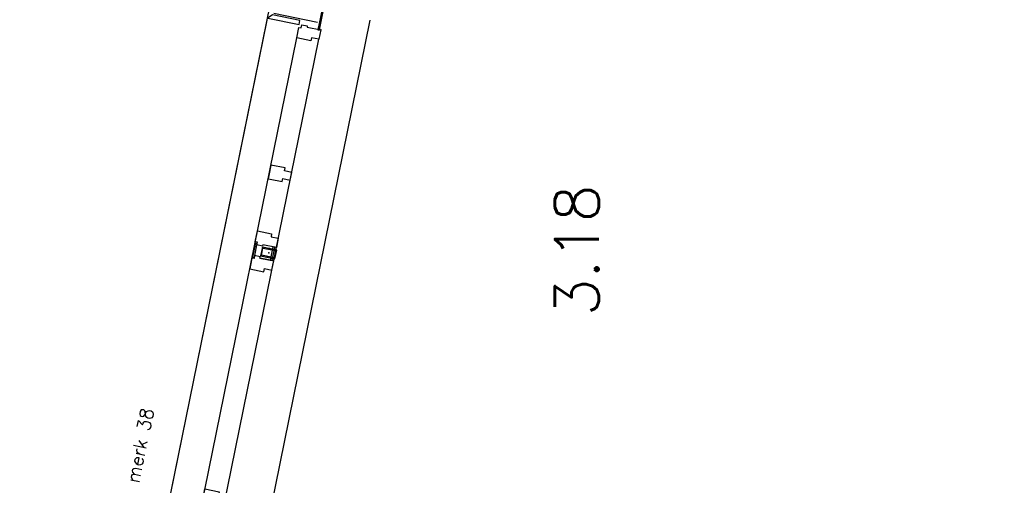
# Model space of a CAD drawing. Extents: x -161991 to 132574, y -998 to 324384.
# Tile 41 of 50: x 29278 to 36013, y 90338 to 93521. Entities that reach past the tile are written whole.
import ezdxf

# ---------------------------------------------------------------- set-up
doc = ezdxf.new("R2010")
doc.units = 0
doc.header["$LTSCALE"] = 50
doc.header["$MEASUREMENT"] = 0
doc.header["$PDSIZE"] = -1
doc.layers.get('0').update_dxf_attribs({"linetype": 'CONTINUOUS'})
for name, color, linetype in [('A--01A1_ACEER', 1, 'CONTINUOUS'), ('A--A28--_F-2--', 7, 'CONTINUOUS'), ('A--L21--', 3, 'CONTINUOUS'), ('A--L21A2_BUITENWAND', 2, 'CONTINUOUS'), ('A--L21D2_BUITENWAND', 2, 'CONTINUOUS'), ('A--L22A2_BINNENWAND', 2, 'CONTINUOUS'), ('A--L28--', 7, 'CONTINUOUS'), ('A--L28--_F-2--', 7, 'CONTINUOUS'), ('A--L31--', 2, 'CONTINUOUS'), ('A--L31A1_BUITENKOZIJN', 1, 'CONTINUOUS'), ('A--T$1A-_F123NR', 4, 'CONTINUOUS'), ('TEKST_KOZIJNMERK', 2, 'CONTINUOUS'), ('X--LR---_CP', 7, 'CONTINUOUS')]:
    doc.layers.add(name, color=color, linetype=linetype)
doc.layers.add('bruto vloeroppervlak', color=3, linetype='CONTINUOUS', plot=False)
doc.styles.add('ALFA-0_25', font='ROMANS')
doc.styles.add('HIEMSTRA', font='romans.shx')

# ---------------------------------------------------------------- blocks, each defined once
blk = doc.blocks.new('MERK_A3')
at = {"layer": 'A--01A1_ACEER'}
blk.add_line((227.2, 1597.8), (296.7, 1583.6), dxfattribs=at)
at = {"layer": 'A--L31--', "color": 2, "linetype": 'Continuous'}
for p, q in [((517.9, 3280.6), (536.7, 3372.7)), ((548.4, 3370.3), (529.7, 3278.2)), ((536.7, 3372.7), (548.4, 3370.3)), ((586.4, 3361.6), (656, 3347.4)), ((637.6, 3257.2), (656, 3347.4)), ((670.7, 3344.4), (652.4, 3254.2)), ((656, 3347.4), (670.7, 3344.4)), ((529.7, 3278.2), (517.9, 3280.6)), ((652.4, 3254.2), (637.6, 3257.2)), ((158.6, 1516.8), (177.4, 1609)), ((189.1, 1606.6), (170.4, 1514.4)), ((177.4, 1609), (189.1, 1606.6)), ((278.4, 1493.5), (296.7, 1583.6)), ((311.4, 1580.7), (293.1, 1490.5)), ((296.7, 1583.6), (311.4, 1580.7)), ((170.4, 1514.4), (158.6, 1516.8)), ((293.1, 1490.5), (278.4, 1493.5))]:
    blk.add_line(p, q, dxfattribs=at)
for points in [[(984.3, 4831.9), (971.3, 4768.3), (921.3, 4778.4), (917.1, 4757.9), (820.1, 4777.6), (834.7, 4849.2), (849.4, 4846.2), (853.8, 4867.7), (892, 4859.9), (890.2, 4851.1)], [(775.1, 3805.6), (785.7, 3857.5), (735.7, 3867.7), (739.9, 3888.3), (642.9, 3908), (628.3, 3836.5), (623.9, 3815), (638.6, 3812), (720.9, 3795.2), (725.1, 3815.8)], [(550.7, 3456.6), (647.7, 3436.8), (643.5, 3416.3), (693.5, 3406.1), (680.5, 3342.4), (586.4, 3361.6), (584.6, 3352.8), (546.4, 3360.5), (550.4, 3380.1), (535.7, 3383.1)], [(498, 3197.9), (595, 3178.2), (599.2, 3198.7), (649.2, 3188.6), (662.1, 3252.2), (568.1, 3271.4), (569.9, 3280.2), (531.7, 3288), (527.7, 3268.4), (513, 3271.4)], [(191.4, 1692.8), (288.4, 1673.1), (284.2, 1652.5), (334.2, 1642.3), (321.2, 1578.7), (227.2, 1597.8), (225.4, 1589), (187.1, 1596.8), (191.1, 1616.4), (176.4, 1619.4)], [(138.7, 1434.2), (235.7, 1414.4), (239.9, 1435), (289.9, 1424.8), (302.9, 1488.5), (208.8, 1507.6), (210.6, 1516.5), (172.4, 1524.2), (168.4, 1504.7), (153.7, 1507.6)], [(209, 1026.4), (198.4, 974.5), (148.4, 984.7), (144.2, 964.1), (47.2, 983.8), (61.8, 1055.4), (66.2, 1076.9), (80.9, 1073.9), (163.2, 1057.2), (159, 1036.6)], [(0, 0), (13, 63.7), (-37, 73.9), (-32.8, 94.4), (-129.8, 114.2), (-144.4, 42.7), (-129.7, 39.7), (-134.1, 18.1), (-95.9, 10.3), (-94.1, 19.2)]]:
    blk.add_lwpolyline(points, close=True, dxfattribs=at)
at = {"layer": 'A--L31A1_BUITENKOZIJN'}
for p, q in [((819, 4777.9), (-129.8, 114.2)), ((970.2, 4768.6), (13, 63.7))]:
    blk.add_line(p, q, dxfattribs=at)
at = {"layer": 'X--LR---_CP', "linetype": 'Continuous'}
blk.add_point((0, 0), dxfattribs=at)
blk = doc.blocks.new('Q020580-')
at = {"layer": 'A--A28--_F-2--', "color": 3, "linetype": 'Continuous'}
for points in [[(-25, 45.1), (-30, -49.9), (-30, 50.1)], [(-25, 45.1), (-30, 50.1), (30, 50.1)], [(-25, 45.1), (-25, -44.9), (-30, -49.9)], [(30, 50.1), (25, 45.1), (-25, 45.1)], [(30, 50.1), (30, -49.9), (25, 45.1)], [(30, -49.9), (25, -44.9), (25, 45.1)], [(30, -49.9), (-30, -49.9), (-25, -44.9)], [(30, -49.9), (-25, -44.9), (25, -44.9)]]:
    blk.add_solid(points, dxfattribs=at)
at = {"layer": 'A--L28--_F-2--', "color": 3, "linetype": 'Continuous'}
blk.add_lwpolyline([(-30, -49.9), (-25, -44.9), (-25, 45.1), (25, 45.1), (25, -44.9), (-25, -44.9), (-30, -49.9), (30, -49.9), (30, 50.1), (-30, 50.1)], close=True, dxfattribs=at)
at = {"layer": 'X--LR---_CP', "color": 4, "linetype": 'Continuous'}
for p in [(-30, 0.1), (0, 0), (30, 0.1)]:
    blk.add_point(p, dxfattribs=at)

msp = doc.modelspace()

# ---------------------------------------------------------------- linework, layer by layer
at = {"layer": 'A--L21--'}
msp.add_lwpolyline([(30976, 93530.6), (31189.6, 93487.1), (31195.6, 93516.5), (31007.4, 93554.8), (30976.8, 93534.5)], close=True, dxfattribs=at)
at = {"layer": 'A--L21A2_BUITENWAND', "color": 2, "linetype": 'Continuous'}
msp.add_line((31315.2, 93502.4), (31017.3, 93563), dxfattribs=at)
msp.add_lwpolyline([(31328.1, 93450.7), (31365.4, 93633.8), (31355.6, 93635.8), (31318.3, 93452.7)], close=True, dxfattribs=at)
at = {"layer": 'A--L21D2_BUITENWAND'}
msp.add_line((30969.3, 93517.6), (29985.4, 88687.8), dxfattribs=at)
msp.add_line((30969.3, 93517.6), (29985.4, 88687.8), dxfattribs=at)
at = {"layer": 'A--L22A2_BINNENWAND'}
msp.add_line((30654.9, 88497.3, -1), (31675, 93518.7), dxfattribs=at)
at = {"layer": 'bruto vloeroppervlak'}
msp.add_lwpolyline([(31595.3, 96600.2), (24417.9, 61366.1), (24443.7, 61328.4), (32782.2, 59629.6), (32820.7, 59654.2), (33773.9, 64337.7), (33771.8, 64347.2), (38858.3, 65471.4), (38858.3, 65980.4), (37015, 65581.3), (37012, 73407.7), (41634.8, 73407.9), (41670.8, 73443.9), (41671.1, 94553.7), (41646.9, 94585.8), (31633.1, 96625.7), (31595.3, 96600.2)], close=True, dxfattribs=at)

# ---------------------------------------------------------------- block references
at = {"xscale": -1, "rotation": 156.9725806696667}
msp.add_blockref('MERK_A3', (31337.9, 93451.2), dxfattribs=at)
at = {"layer": 'A--L28--', "linetype": 'Continuous', "rotation": 258.486290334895}
msp.add_blockref('Q020580-', (30981.5, 91926.7), dxfattribs=at)

# ---------------------------------------------------------------- texts
at = {"layer": 'A--T$1A-_F123NR', "style": 'ALFA-0_25'}
msp.add_text('3.18', height=300, rotation=90, dxfattribs=at).set_placement((33239.6, 91494.1))
at = {"layer": 'TEKST_KOZIJNMERK', "style": 'HIEMSTRA'}
msp.add_text('merk 38', height=90, rotation=78.486, dxfattribs=at).set_placement((30094, 90348.5))

doc.saveas('drawing.dxf')
